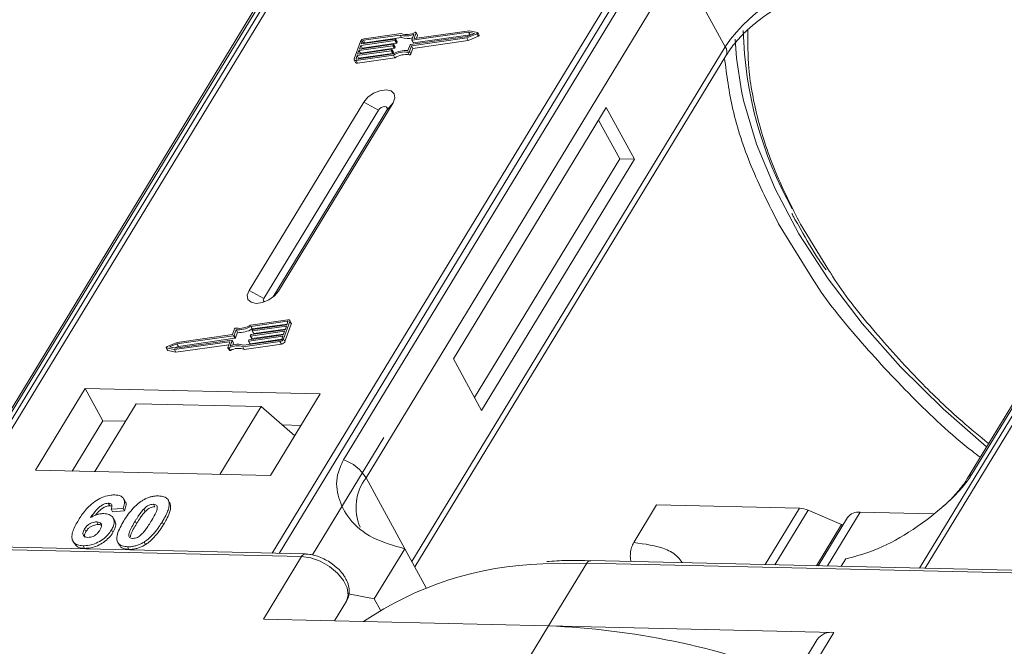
# Model space of a CAD drawing. Header units: millimetres. Extents: x 1675 to 3137, y 343 to 1376.
# Tile 62 of 84: x 2742 to 2790, y 1142 to 1173. Entities that reach past the tile are written whole.
import ezdxf

# ---------------------------------------------------------------- set-up
doc = ezdxf.new("R2010")
doc.units = ezdxf.units.MM

msp = doc.modelspace()

# ---------------------------------------------------------------- linework, layer by layer
at = {"color": 7, "linetype": 'Continuous', "lineweight": 15}
for p, q in [((2759.636, 1182.972), (2737.956, 1147.343)), ((2738.225, 1147.336), (2759.922, 1182.994)), ((2776.139, 1182.621), (2754.442, 1146.964)), ((2754.775, 1146.957), (2776.455, 1182.587)), ((2807.763, 1181.868), (2786.083, 1146.238)), ((2786.352, 1146.232), (2808.049, 1181.889)), ((2755.611, 1176.907), (2740.299, 1151.741)), ((2740.513, 1151.927), (2755.826, 1177.093)), ((2773.23, 1176.694), (2757.917, 1151.528)), ((2759.025, 1150.651), (2774.338, 1175.817)), ((2776.579, 1171.719), (2774.338, 1175.817)), ((2803.738, 1175.802), (2788.425, 1150.637)), ((2788.639, 1150.823), (2803.952, 1175.989)), ((2764.038, 1172.429), (2761.278, 1172.037)), ((2761.379, 1172.136), (2761.471, 1172.392)), ((2764.082, 1172.503), (2761.395, 1172.121)), ((2761.539, 1172.285), (2761.471, 1172.411)), ((2761.471, 1172.392), (2761.54, 1172.266)), ((2763.961, 1172.216), (2764.323, 1172.369)), ((2764.323, 1172.369), (2764.038, 1172.429)), ((2764.107, 1172.303), (2764.038, 1172.429)), ((2764.47, 1172.42), (2764.082, 1172.503)), ((2764.554, 1172.284), (2764.485, 1172.41)), ((2758.751, 1171.981), (2758.445, 1171.13)), ((2760.426, 1172.017), (2758.766, 1171.782)), ((2758.791, 1171.852), (2760.451, 1172.088)), ((2758.842, 1171.994), (2758.791, 1171.852)), ((2758.835, 1171.655), (2760.495, 1171.891)), ((2758.911, 1171.869), (2758.842, 1171.994)), ((2760.689, 1172.29), (2758.901, 1172.036)), ((2758.901, 1172.036), (2758.97, 1171.91)), ((2760.743, 1172.365), (2758.926, 1172.107)), ((2758.97, 1171.91), (2760.758, 1172.164)), ((2760.495, 1171.891), (2760.426, 1172.017)), ((2760.468, 1172.074), (2760.455, 1172.038)), ((2760.524, 1171.912), (2760.455, 1172.038)), ((2760.537, 1171.957), (2760.468, 1172.083)), ((2760.537, 1171.948), (2760.468, 1172.074)), ((2760.524, 1171.912), (2760.537, 1171.948)), ((2760.758, 1172.164), (2760.689, 1172.29)), ((2761.202, 1171.825), (2763.961, 1172.216)), ((2761.245, 1171.763), (2763.954, 1172.148)), ((2761.262, 1172.052), (2761.36, 1172.326)), ((2761.262, 1172.043), (2761.331, 1171.917)), ((2761.347, 1171.911), (2761.278, 1172.037)), ((2761.314, 1171.637), (2764.023, 1172.022)), ((2761.347, 1171.911), (2764.107, 1172.303)), ((2761.387, 1172.121), (2761.379, 1172.136)), ((2761.493, 1172.135), (2761.54, 1172.266)), ((2763.954, 1172.148), (2764.446, 1172.355)), ((2764.023, 1172.022), (2763.954, 1172.148)), ((2764.023, 1172.022), (2764.515, 1172.229)), ((2764.107, 1172.303), (2764.147, 1172.295)), ((2764.446, 1172.355), (2764.515, 1172.229)), ((2760.248, 1171.521), (2758.587, 1171.285)), ((2758.613, 1171.356), (2760.273, 1171.592)), ((2758.677, 1171.533), (2758.613, 1171.356)), ((2760.337, 1171.769), (2758.677, 1171.533)), ((2758.746, 1171.407), (2758.677, 1171.533)), ((2758.702, 1171.604), (2760.362, 1171.84)), ((2758.766, 1171.782), (2758.702, 1171.604)), ((2758.733, 1171.373), (2758.746, 1171.407)), ((2758.746, 1171.407), (2760.406, 1171.643)), ((2758.835, 1171.655), (2758.766, 1171.782)), ((2758.822, 1171.621), (2758.835, 1171.655)), ((2760.317, 1171.395), (2760.248, 1171.521)), ((2760.29, 1171.577), (2760.277, 1171.542)), ((2760.346, 1171.416), (2760.277, 1171.542)), ((2760.358, 1171.46), (2760.289, 1171.586)), ((2760.29, 1171.577), (2760.359, 1171.451)), ((2760.406, 1171.643), (2760.337, 1171.769)), ((2760.346, 1171.416), (2760.359, 1171.451)), ((2760.379, 1171.825), (2760.366, 1171.79)), ((2760.435, 1171.664), (2760.366, 1171.79)), ((2760.448, 1171.709), (2760.379, 1171.835)), ((2760.448, 1171.699), (2760.379, 1171.825)), ((2760.435, 1171.664), (2760.448, 1171.699)), ((2761.069, 1171.448), (2761.138, 1171.322)), ((2761.074, 1171.529), (2761.173, 1171.804)), ((2761.146, 1171.489), (2761.245, 1171.763)), ((2761.215, 1171.363), (2761.146, 1171.489)), ((2761.215, 1171.363), (2761.314, 1171.637)), ((2761.314, 1171.637), (2761.245, 1171.763)), ((2776.579, 1171.719), (2761.266, 1146.553)), ((2758.446, 1171.075), (2758.515, 1170.949)), ((2758.587, 1171.285), (2758.536, 1171.143)), ((2758.536, 1171.143), (2758.552, 1171.115)), ((2758.544, 1171.043), (2760.361, 1171.301)), ((2758.613, 1170.917), (2758.544, 1171.043)), ((2758.57, 1171.114), (2760.357, 1171.368)), ((2758.656, 1171.159), (2758.587, 1171.285)), ((2758.613, 1170.917), (2760.429, 1171.175)), ((2758.644, 1171.125), (2758.656, 1171.159)), ((2758.656, 1171.159), (2760.317, 1171.395)), ((2760.429, 1171.175), (2760.361, 1171.301)), ((2761.409, 1146.292), (2776.613, 1171.278)), ((2758.909, 1169.013), (2753.306, 1159.807)), ((2758.909, 1169.013), (2759.629, 1168.623)), ((2759.629, 1168.623), (2754.027, 1159.417)), ((2754.487, 1159.49), (2760.039, 1168.614)), ((2754.743, 1159.774), (2760.345, 1168.981)), ((2760.345, 1168.981), (2760.039, 1168.614)), ((2770.761, 1168.741), (2763.291, 1156.465)), ((2772.14, 1166.22), (2770.761, 1168.741)), ((2771.422, 1166.236), (2770.387, 1168.127)), ((2764.326, 1154.574), (2771.422, 1166.236)), ((2764.671, 1153.944), (2772.14, 1166.22)), ((2772.14, 1166.22), (2771.422, 1166.236)), ((2779.184, 1163.068), (2780.912, 1160.281)), ((2781.684, 1160.734), (2780.262, 1163.044)), ((2754.027, 1159.417), (2753.306, 1159.807)), ((2754.743, 1159.774), (2754.554, 1159.548)), ((2755.199, 1158.373), (2753.383, 1158.115)), ((2755.174, 1158.302), (2753.386, 1158.048)), ((2753.455, 1157.922), (2753.386, 1158.048)), ((2753.455, 1157.922), (2755.168, 1158.166)), ((2755.13, 1158.06), (2753.47, 1157.825)), ((2753.496, 1157.896), (2755.156, 1158.131)), ((2754.993, 1157.435), (2755.298, 1158.286)), ((2755.062, 1157.309), (2755.367, 1158.16)), ((2755.067, 1157.883), (2755.13, 1158.06)), ((2755.156, 1158.131), (2755.207, 1158.273)), ((2755.2, 1158.254), (2755.174, 1158.302)), ((2755.366, 1158.215), (2755.297, 1158.341)), ((2755.298, 1158.286), (2755.367, 1158.16)), ((2752.541, 1157.592), (2749.782, 1157.2)), ((2752.498, 1157.653), (2749.789, 1157.268)), ((2749.851, 1157.074), (2752.61, 1157.466)), ((2752.597, 1157.927), (2752.498, 1157.653)), ((2752.61, 1157.466), (2752.541, 1157.592)), ((2752.669, 1157.887), (2752.571, 1157.613)), ((2752.64, 1157.487), (2752.571, 1157.613)), ((2752.64, 1157.487), (2752.738, 1157.761)), ((2752.738, 1157.761), (2752.669, 1157.887)), ((2754.952, 1157.564), (2753.292, 1157.328)), ((2753.317, 1157.399), (2754.978, 1157.635)), ((2753.364, 1157.591), (2753.377, 1157.626)), ((2753.365, 1157.582), (2753.434, 1157.456)), ((2755.041, 1157.812), (2753.381, 1157.576)), ((2753.45, 1157.45), (2753.381, 1157.576)), ((2753.406, 1157.647), (2755.067, 1157.883)), ((2753.45, 1157.45), (2754.99, 1157.669)), ((2753.454, 1157.839), (2753.466, 1157.875)), ((2753.454, 1157.83), (2753.523, 1157.704)), ((2753.539, 1157.699), (2753.47, 1157.825)), ((2753.539, 1157.699), (2755.079, 1157.917)), ((2754.901, 1157.422), (2754.952, 1157.564)), ((2754.978, 1157.635), (2755.041, 1157.812)), ((2749.258, 1157.006), (2749.327, 1156.88)), ((2749.274, 1156.996), (2749.661, 1156.914)), ((2749.343, 1156.87), (2749.274, 1156.996)), ((2749.789, 1157.268), (2749.297, 1157.061)), ((2749.782, 1157.2), (2749.42, 1157.048)), ((2749.42, 1157.048), (2749.706, 1156.987)), ((2749.661, 1156.914), (2752.348, 1157.295)), ((2749.665, 1156.996), (2749.851, 1157.074)), ((2749.706, 1156.987), (2752.465, 1157.379)), ((2749.73, 1156.788), (2752.319, 1157.155)), ((2749.851, 1157.074), (2749.782, 1157.2)), ((2752.364, 1157.281), (2752.272, 1157.024)), ((2752.273, 1157.006), (2752.342, 1156.88)), ((2752.395, 1156.875), (2752.326, 1157.001)), ((2752.361, 1157.271), (2752.348, 1157.295)), ((2752.482, 1157.365), (2752.383, 1157.09)), ((2752.55, 1157.248), (2752.481, 1157.374)), ((2752.551, 1157.239), (2752.482, 1157.365)), ((2752.513, 1157.134), (2752.551, 1157.239)), ((2753.001, 1157.051), (2754.817, 1157.309)), ((2753.07, 1156.925), (2753.001, 1157.051)), ((2753.055, 1157.126), (2754.843, 1157.38)), ((2753.07, 1156.925), (2754.886, 1157.183)), ((2753.275, 1157.343), (2753.288, 1157.378)), ((2753.276, 1157.334), (2753.344, 1157.207)), ((2753.361, 1157.202), (2753.292, 1157.328)), ((2753.361, 1157.202), (2754.901, 1157.421)), ((2754.817, 1157.309), (2754.886, 1157.183)), ((2755.062, 1157.309), (2754.993, 1157.435)), ((2749.343, 1156.87), (2749.73, 1156.788)), ((2749.73, 1156.788), (2749.661, 1156.914)), ((2763.291, 1156.465), (2764.671, 1153.944)), ((2745.29, 1155.012), (2742.863, 1151.022)), ((2756.783, 1154.748), (2745.29, 1155.012)), ((2745.29, 1155.012), (2746.153, 1153.436)), ((2754.356, 1150.758), (2756.783, 1154.748)), ((2747.789, 1154.27), (2745.772, 1150.955)), ((2747.789, 1154.27), (2753.894, 1154.129)), ((2751.878, 1150.815), (2753.894, 1154.129)), ((2753.894, 1154.129), (2755.539, 1152.702)), ((2746.153, 1153.436), (2744.659, 1150.981)), ((2747.266, 1153.41), (2746.153, 1153.436)), ((2755.849, 1153.213), (2754.926, 1153.234)), ((2759.897, 1152.622), (2756.405, 1146.883)), ((2742.863, 1151.022), (2754.356, 1150.758)), ((2759.025, 1150.651), (2760.921, 1147.184)), ((2746.427, 1149.405), (2746.496, 1149.279)), ((2747.25, 1149.493), (2747.181, 1149.619)), ((2748.631, 1149.354), (2748.7, 1149.228)), ((2749.311, 1149.615), (2749.305, 1149.626)), ((2749.384, 1149.496), (2749.453, 1149.37)), ((2772.107, 1147.483), (2773.227, 1149.324)), ((2773.227, 1149.324), (2780.211, 1149.164)), ((2747.145, 1149.154), (2746.561, 1149.115)), ((2746.561, 1149.115), (2746.63, 1148.989)), ((2746.63, 1148.989), (2747.214, 1149.027)), ((2747.145, 1149.154), (2747.214, 1149.027)), ((2748.228, 1148.995), (2748.159, 1149.121)), ((2780.211, 1149.164), (2778.537, 1146.411)), ((2780.63, 1149.065), (2779.009, 1146.401)), ((2780.63, 1149.065), (2782.261, 1148.37)), ((2781.573, 1146.342), (2783.173, 1148.971)), ((2786.749, 1148.889), (2783.173, 1148.971)), ((2745.862, 1148.492), (2745.931, 1148.366)), ((2746.74, 1148.546), (2746.671, 1148.673)), ((2747.736, 1148.528), (2747.805, 1148.402)), ((2749.062, 1148.498), (2749.131, 1148.372)), ((2781.034, 1146.354), (2782.261, 1148.37)), ((2782.563, 1148.712), (2781.127, 1146.352)), ((2782.305, 1148.289), (2782.261, 1148.37)), ((2745.264, 1148.148), (2745.333, 1148.022)), ((2746.583, 1148.107), (2746.652, 1147.981)), ((2721.69, 1147.587), (2755.873, 1146.803)), ((2756.056, 1146.927), (2721.872, 1147.712)), ((2744.698, 1147.557), (2744.767, 1147.431)), ((2746.886, 1147.491), (2746.955, 1147.364)), ((2748.174, 1147.511), (2748.242, 1147.385)), ((2745.192, 1147.327), (2745.261, 1147.201)), ((2747.367, 1147.277), (2747.436, 1147.151)), ((2760.921, 1147.184), (2759.427, 1144.729)), ((2760.921, 1147.184), (2761.964, 1145.279)), ((2755.873, 1146.803), (2754.006, 1143.734)), ((2767.657, 1146.444), (2769.817, 1146.483)), ((2767.949, 1143.414), (2769.817, 1146.483)), ((2769.817, 1146.483), (2804, 1145.698)), ((2804.182, 1145.823), (2769.999, 1146.607)), ((2782.249, 1146.326), (2782.471, 1146.69)), ((2758.165, 1144.971), (2759.427, 1144.729)), ((2758.066, 1144.627), (2757.474, 1143.654)), ((2757.474, 1143.654), (2758.066, 1144.627)), ((2759.427, 1144.729), (2759.727, 1144.182)), ((2754.006, 1143.734), (2767.949, 1143.414)), ((2767.949, 1143.414), (2766.268, 1140.652)), ((2781.893, 1143.094), (2767.949, 1143.414)), ((2780.212, 1140.332), (2781.893, 1143.094)), ((2781.079, 1142.748), (2779.211, 1139.678))]:
    msp.add_line(p, q, dxfattribs=at)
at = {"color": 7, "linetype": 'Continuous', "lineweight": 15, "flags": 128}
for points in [[(2761.417, 1172.415), (2761.429, 1172.419), (2761.441, 1172.422), (2761.451, 1172.422), (2761.46, 1172.419), (2761.467, 1172.415), (2761.471, 1172.409), (2761.473, 1172.401), (2761.471, 1172.392)], [(2764.47, 1172.42), (2764.479, 1172.417), (2764.485, 1172.41), (2764.488, 1172.402), (2764.486, 1172.392), (2764.48, 1172.381), (2764.471, 1172.371), (2764.459, 1172.362), (2764.446, 1172.355)], [(2760.451, 1172.088), (2760.456, 1172.089), (2760.46, 1172.088), (2760.463, 1172.087), (2760.466, 1172.085), (2760.468, 1172.083), (2760.469, 1172.08), (2760.469, 1172.077), (2760.468, 1172.074)], [(2761.278, 1172.037), (2761.274, 1172.037), (2761.27, 1172.037), (2761.267, 1172.039), (2761.264, 1172.04), (2761.262, 1172.043), (2761.261, 1172.045), (2761.261, 1172.048), (2761.262, 1172.052)], [(2761.395, 1172.121), (2761.391, 1172.121), (2761.387, 1172.121), (2761.384, 1172.122), (2761.381, 1172.124), (2761.379, 1172.126), (2761.378, 1172.129), (2761.378, 1172.132), (2761.379, 1172.136)], [(2764.515, 1172.229), (2764.528, 1172.236), (2764.54, 1172.245), (2764.549, 1172.255), (2764.555, 1172.266), (2764.556, 1172.276), (2764.554, 1172.284)], [(2777.377, 1169.568), (2777.134, 1171.161), (2777.07, 1172.083)], [(2760.273, 1171.592), (2760.277, 1171.592), (2760.281, 1171.592), (2760.285, 1171.591), (2760.287, 1171.589), (2760.289, 1171.587), (2760.29, 1171.584), (2760.29, 1171.581), (2760.29, 1171.577)], [(2760.362, 1171.84), (2760.367, 1171.84), (2760.371, 1171.84), (2760.374, 1171.839), (2760.377, 1171.837), (2760.379, 1171.835), (2760.38, 1171.832), (2760.38, 1171.829), (2760.379, 1171.825)], [(2758.544, 1171.043), (2758.518, 1171.042), (2758.494, 1171.044), (2758.474, 1171.05), (2758.458, 1171.061), (2758.447, 1171.074), (2758.441, 1171.091), (2758.44, 1171.11), (2758.445, 1171.13)], [(2758.536, 1171.143), (2758.535, 1171.136), (2758.535, 1171.13), (2758.537, 1171.125), (2758.541, 1171.12), (2758.546, 1171.117), (2758.553, 1171.114), (2758.561, 1171.114), (2758.57, 1171.114)], [(2760.345, 1168.981), (2760.434, 1169.217), (2760.399, 1169.419), (2760.247, 1169.558), (2760, 1169.611), (2759.697, 1169.57), (2759.383, 1169.443), (2759.106, 1169.247), (2758.909, 1169.013)], [(2789.356, 1152.167), (2787.23, 1154.018), (2785.148, 1156.072), (2783.266, 1158.197), (2781.606, 1160.37), (2780.183, 1162.57), (2779.014, 1164.771), (2778.11, 1166.952), (2777.481, 1169.09), (2777.377, 1169.568)], [(2760.039, 1168.614), (2760.064, 1168.681), (2760.054, 1168.739), (2760.011, 1168.779), (2759.94, 1168.794), (2759.854, 1168.782), (2759.764, 1168.746), (2759.686, 1168.69), (2759.629, 1168.623)], [(2753.306, 1159.807), (2753.218, 1159.57), (2753.253, 1159.368), (2753.405, 1159.229), (2753.651, 1159.176), (2753.955, 1159.217), (2754.269, 1159.344), (2754.545, 1159.54), (2754.743, 1159.774)], [(2754.027, 1159.417), (2754.002, 1159.349), (2754.012, 1159.291), (2754.055, 1159.252), (2754.06, 1159.25)], [(2755.207, 1158.273), (2755.208, 1158.28), (2755.208, 1158.286), (2755.206, 1158.292), (2755.202, 1158.296), (2755.197, 1158.3), (2755.19, 1158.302), (2755.182, 1158.303), (2755.174, 1158.302)], [(2755.199, 1158.373), (2755.225, 1158.375), (2755.249, 1158.373), (2755.269, 1158.366), (2755.285, 1158.356), (2755.297, 1158.342), (2755.303, 1158.326), (2755.303, 1158.307), (2755.298, 1158.286)], [(2753.381, 1157.576), (2753.377, 1157.576), (2753.373, 1157.577), (2753.369, 1157.578), (2753.367, 1157.579), (2753.365, 1157.582), (2753.364, 1157.584), (2753.364, 1157.588), (2753.364, 1157.591)], [(2753.47, 1157.825), (2753.466, 1157.824), (2753.462, 1157.825), (2753.459, 1157.826), (2753.456, 1157.828), (2753.454, 1157.83), (2753.453, 1157.833), (2753.453, 1157.836), (2753.454, 1157.839)], [(2749.274, 1156.996), (2749.264, 1157), (2749.258, 1157.006), (2749.256, 1157.015), (2749.258, 1157.025), (2749.263, 1157.035), (2749.272, 1157.045), (2749.284, 1157.054), (2749.297, 1157.061)], [(2752.326, 1157.001), (2752.314, 1156.997), (2752.303, 1156.995), (2752.292, 1156.995), (2752.283, 1156.997), (2752.276, 1157.002), (2752.272, 1157.008), (2752.271, 1157.015), (2752.272, 1157.024)], [(2752.348, 1157.295), (2752.352, 1157.295), (2752.356, 1157.295), (2752.36, 1157.294), (2752.362, 1157.292), (2752.364, 1157.29), (2752.365, 1157.287), (2752.365, 1157.284), (2752.364, 1157.281)], [(2752.465, 1157.379), (2752.469, 1157.379), (2752.473, 1157.379), (2752.477, 1157.378), (2752.479, 1157.376), (2752.481, 1157.374), (2752.482, 1157.371), (2752.482, 1157.368), (2752.482, 1157.365)], [(2753.292, 1157.328), (2753.287, 1157.328), (2753.284, 1157.328), (2753.28, 1157.329), (2753.277, 1157.331), (2753.276, 1157.333), (2753.275, 1157.336), (2753.274, 1157.339), (2753.275, 1157.343)], [(2752.342, 1156.88), (2752.345, 1156.875), (2752.352, 1156.871), (2752.361, 1156.869), (2752.372, 1156.869), (2752.383, 1156.871), (2752.395, 1156.875)], [(2755.873, 1146.803), (2756.32, 1146.739), (2756.787, 1146.572), (2757.236, 1146.316), (2757.626, 1145.994), (2757.925, 1145.633), (2758.106, 1145.264), (2758.155, 1144.918), (2758.066, 1144.627)]]:
    msp.add_lwpolyline(points, dxfattribs=at)
at = {"color": 7, "linetype": 'Continuous', "lineweight": 15}
for centre, radius, start, end in [((2782.752, 1167.567), 7.439, 91.2925, 146.0732), ((2761.025, 1173.134), 0.819, 249.8549, 298.6145), ((2796.281, 1172.997), 18.828, 181.473, 209.2705), ((2758.956, 1171.881), 0.229, 97.4207, 153.8527), ((2758.911, 1171.961), 0.0762, 97.4207, 153.8527), ((2758.98, 1171.834), 0.0769, 97.5763, 152.4403), ((2760.421, 1172.055), 0.0381, 277.4207, 333.8527), ((2760.49, 1171.929), 0.0381, 277.4207, 333.8527), ((2760.527, 1171.952), 0.011, 336.9348, 26.0002), ((2760.98, 1173.149), 0.907, 251.2927, 294.8085), ((2761.039, 1172.967), 0.85, 250.6487, 287.8017), ((2761.343, 1171.925), 0.0149, 216.6597, 287.1115), ((2761.52, 1172.275), 0.0214, 336.1246, 26.8104), ((2760.243, 1171.559), 0.0381, 277.4207, 333.8527), ((2760.312, 1171.432), 0.0381, 277.4207, 333.8527), ((2760.332, 1171.807), 0.0381, 277.4207, 333.8527), ((2760.96, 1170.362), 1.173, 84.4424, 120.9301), ((2760.349, 1171.455), 0.011, 336.9348, 26.0002), ((2760.903, 1170.464), 0.998, 80.3986, 122.9491), ((2760.401, 1171.681), 0.0381, 277.4207, 333.8527), ((2760.438, 1171.704), 0.011, 336.9348, 26.0002), ((2761.08, 1171.521), 0.0736, 261.7629, 334.647), ((2761.207, 1171.787), 0.0381, 97.4207, 153.8527), ((2776.238, 1171.471), 0.422, 332.7392, 35.9387), ((2758.587, 1171.002), 0.0892, 216.6597, 287.1115), ((2760.972, 1170.338), 0.998, 80.3986, 122.9491), ((2761.149, 1171.394), 0.0736, 261.7629, 334.647), ((2752.663, 1157.896), 0.0736, 81.7629, 154.647), ((2752.783, 1159.055), 1.173, 264.4424, 300.9301), ((2752.84, 1158.952), 0.998, 260.3986, 302.9491), ((2755.307, 1158.186), 0.0661, 336.9348, 26.0002), ((2752.537, 1157.63), 0.0381, 277.4207, 333.8527), ((2752.606, 1157.504), 0.0381, 277.4207, 333.8527), ((2752.852, 1158.929), 1.173, 264.4424, 300.9301), ((2753.411, 1157.61), 0.0381, 97.4207, 153.8527), ((2753.446, 1157.465), 0.0149, 216.6597, 287.1115), ((2753.501, 1157.858), 0.0381, 97.4207, 153.8527), ((2753.535, 1157.713), 0.0149, 216.6597, 287.1115), ((2752.719, 1156.282), 0.819, 69.8549, 118.6145), ((2752.764, 1156.267), 0.907, 71.2927, 114.8085), ((2752.788, 1156.156), 0.819, 69.8549, 118.6145), ((2752.54, 1157.243), 0.011, 336.9348, 26.0002), ((2753.322, 1157.361), 0.0381, 97.4207, 153.8527), ((2753.356, 1157.216), 0.0149, 216.6597, 287.1115), ((2754.788, 1157.536), 0.229, 277.4207, 333.8527), ((2754.833, 1157.456), 0.0762, 277.4207, 333.8527), ((2754.857, 1157.41), 0.229, 277.4207, 333.8527), ((2749.345, 1156.891), 0.0212, 210.2186, 262.8226), ((2757.275, 1149.579), 2.052, 31.4947, 71.765), ((2788.837, 1150.379), 0.486, 114.0436, 148.1804), ((2760.97, 1149.188), 2.434, 143.0587, 202.974), ((2780.161, 1148.01), 1.154, 66.0507, 87.522), ((2783.093, 1148.312), 0.664, 83.0653, 142.99), ((2756.065, 1146.717), 0.21, 92.0598, 156.0028), ((2768.125, 1129.979), 16.472, 91.6287, 124.0831), ((2770.016, 1146.387), 0.221, 94.3757, 154.3004), ((2766.372, 1105.557), 37.889, 68.9709, 87.6149), ((2781.777, 1142.236), 0.865, 82.2958, 143.7595)]:
    msp.add_arc(centre, radius, start, end, dxfattribs=at)
for points, knots in [([(2776.629, 1171.28), (2776.677, 1171.366), (2776.848, 1171.665), (2777.255, 1172.143), (2777.782, 1172.657), (2778.337, 1173.106), (2778.864, 1173.467), (2779.233, 1173.677), (2779.368, 1173.753)], [0, 0, 0, 0, 0.097286, 0.340622, 0.525469, 0.686972, 0.885597, 1, 1, 1, 1]), ([(2780.262, 1163.044), (2779.833, 1163.888), (2778.961, 1165.605), (2778.128, 1168.164), (2777.681, 1170.504), (2777.682, 1171.923), (2777.683, 1172.545)], [0, 0, 0, 0, 0.255322, 0.518562, 0.789217, 1, 1, 1, 1]), ([(2776.546, 1171.169), (2776.654, 1170.338), (2776.876, 1168.623), (2777.764, 1165.892), (2778.712, 1164.006), (2779.184, 1163.068)], [0, 0, 0, 0, 0.321295, 0.662487, 1, 1, 1, 1]), ([(2779.84, 1163.572), (2779.869, 1163.508), (2779.963, 1163.308), (2780.087, 1163.108), (2780.172, 1162.971)], [0, 0, 0, 0, 0.317467, 1, 1, 1, 1]), ([(2780.172, 1162.971), (2780.445, 1162.474), (2780.844, 1161.75), (2781.347, 1161.032), (2781.506, 1160.806)], [0, 0, 0, 0, 0.685846, 1, 1, 1, 1]), ([(2789.453, 1152.325), (2789.015, 1152.685), (2787.836, 1153.653), (2785.896, 1155.52), (2783.762, 1157.891), (2782.307, 1159.712), (2781.729, 1160.659), (2781.684, 1160.734)], [0, 0, 0, 0, 0.139905, 0.376826, 0.679842, 0.974606, 1, 1, 1, 1]), ([(2780.912, 1160.281), (2780.915, 1160.276), (2781.512, 1159.311), (2783.083, 1157.391), (2785.662, 1154.605), (2787.702, 1152.671), (2788.915, 1151.749), (2789.043, 1151.652)], [0, 0, 0, 0, 0.001708, 0.316913, 0.637904, 0.961869, 1, 1, 1, 1]), ([(2757.917, 1151.528), (2757.805, 1151.282), (2757.521, 1150.652), (2757.63, 1149.634), (2758.187, 1148.56), (2759.278, 1147.64), (2760.375, 1147.336), (2760.921, 1147.184)], [0, 0, 0, 0, 0.125713, 0.321276, 0.524466, 0.763484, 1, 1, 1, 1]), ([(2782.471, 1146.69), (2782.989, 1146.827), (2784.025, 1147.101), (2785.773, 1148.071), (2787.21, 1149.181), (2788.175, 1150.145), (2788.514, 1150.64), (2788.639, 1150.823)], [0, 0, 0, 0, 0.249096, 0.498243, 0.745205, 0.90541, 1, 1, 1, 1]), ([(2788.423, 1150.636), (2788.42, 1150.629), (2788.326, 1150.446), (2788.011, 1150.043), (2787.61, 1149.585), (2787.317, 1149.33), (2787.238, 1149.261)], [0, 0, 0, 0, 0.014876, 0.423831, 0.846052, 1, 1, 1, 1]), ([(2744.963, 1148.575), (2745.015, 1148.657), (2745.171, 1148.903), (2745.444, 1149.243), (2745.834, 1149.55), (2746.196, 1149.73), (2746.513, 1149.809), (2746.685, 1149.812), (2746.747, 1149.812)], [0, 0, 0, 0, 0.142337, 0.429127, 0.589943, 0.751205, 0.909895, 1, 1, 1, 1]), ([(2746.747, 1149.812), (2746.841, 1149.804), (2747.01, 1149.788), (2747.166, 1149.67), (2747.236, 1149.496), (2747.208, 1149.312), (2747.159, 1149.189), (2747.145, 1149.154)], [0, 0, 0, 0, 0.2426908, 0.4390024, 0.635006, 0.8950587, 1, 1, 1, 1]), ([(2748.073, 1149.529), (2748.124, 1149.559), (2748.227, 1149.62), (2748.391, 1149.688), (2748.558, 1149.736), (2748.693, 1149.757), (2748.801, 1149.764), (2748.853, 1149.764), (2748.88, 1149.764)], [0, 0, 0, 0, 0.193776, 0.3936, 0.587864, 0.788908, 0.894169, 1, 1, 1, 1]), ([(2748.88, 1149.764), (2748.927, 1149.761), (2749.022, 1149.756), (2749.148, 1149.726), (2749.256, 1149.675), (2749.323, 1149.612), (2749.363, 1149.55), (2749.377, 1149.514), (2749.384, 1149.496)], [0, 0, 0, 0, 0.192627, 0.388684, 0.582013, 0.783201, 0.891038, 1, 1, 1, 1]), ([(2746.427, 1149.405), (2746.386, 1149.402), (2746.304, 1149.398), (2746.158, 1149.339), (2745.991, 1149.235), (2745.778, 1149.015), (2745.649, 1148.831), (2745.56, 1148.706)], [0, 0, 0, 0, 0.112049, 0.22438, 0.370115, 0.570276, 1, 1, 1, 1]), ([(2745.806, 1148.823), (2745.806, 1148.823), (2745.863, 1148.901), (2745.966, 1149.02), (2746.143, 1149.167), (2746.294, 1149.244), (2746.416, 1149.277), (2746.473, 1149.278), (2746.496, 1149.279)], [0, 0, 0, 0, 0.000071, 0.368569, 0.571075, 0.774891, 0.911654, 1, 1, 1, 1]), ([(2746.561, 1149.115), (2746.582, 1149.162), (2746.613, 1149.238), (2746.602, 1149.328), (2746.556, 1149.379), (2746.491, 1149.401), (2746.445, 1149.404), (2746.427, 1149.405)], [0, 0, 0, 0, 0.33384, 0.524547, 0.716372, 0.891824, 1, 1, 1, 1]), ([(2746.496, 1149.279), (2746.535, 1149.278), (2746.578, 1149.276), (2746.603, 1149.257), (2746.606, 1149.255)], [0, 0, 0, 0, 0.900108, 1, 1, 1, 1]), ([(2747.186, 1148.546), (2747.238, 1148.628), (2747.355, 1148.814), (2747.604, 1149.136), (2747.862, 1149.392), (2748.052, 1149.516), (2748.073, 1149.529)], [0, 0, 0, 0, 0.237381, 0.538918, 0.949082, 1, 1, 1, 1]), ([(2747.214, 1149.027), (2747.242, 1149.107), (2747.296, 1149.268), (2747.303, 1149.435), (2747.25, 1149.488), (2747.246, 1149.491)], [0, 0, 0, 0, 0.4817849, 0.9693075, 1, 1, 1, 1]), ([(2748.159, 1149.121), (2748.202, 1149.163), (2748.271, 1149.231), (2748.396, 1149.306), (2748.509, 1149.345), (2748.587, 1149.354), (2748.626, 1149.354), (2748.631, 1149.354)], [0, 0, 0, 0, 0.334804, 0.542561, 0.750382, 0.970721, 1, 1, 1, 1]), ([(2748.631, 1149.354), (2748.67, 1149.35), (2748.739, 1149.342), (2748.803, 1149.294), (2748.83, 1149.206), (2748.8, 1149.038), (2748.679, 1148.794), (2748.566, 1148.606), (2748.51, 1148.51)], [0, 0, 0, 0, 0.105646, 0.186221, 0.267042, 0.431541, 0.712708, 1, 1, 1, 1]), ([(2749.384, 1149.496), (2749.392, 1149.462), (2749.408, 1149.394), (2749.397, 1149.25), (2749.351, 1149.067), (2749.263, 1148.863), (2749.166, 1148.672), (2749.097, 1148.556), (2749.062, 1148.498)], [0, 0, 0, 0, 0.118432, 0.239329, 0.449434, 0.664178, 0.83182, 1, 1, 1, 1]), ([(2749.131, 1148.372), (2749.179, 1148.454), (2749.287, 1148.636), (2749.423, 1148.938), (2749.491, 1149.2), (2749.461, 1149.335), (2749.453, 1149.37)], [0, 0, 0, 0, 0.2367747, 0.5279276, 0.8783337, 1, 1, 1, 1]), ([(2749.453, 1149.37), (2749.441, 1149.402), (2749.423, 1149.451), (2749.383, 1149.486), (2749.37, 1149.498)], [0, 0, 0, 0, 0.667997, 1, 1, 1, 1]), ([(2745.56, 1148.706), (2745.612, 1148.735), (2745.716, 1148.793), (2745.855, 1148.847), (2745.965, 1148.875), (2746.046, 1148.891), (2746.127, 1148.899), (2746.179, 1148.899), (2746.205, 1148.899)], [0, 0, 0, 0, 0.243654, 0.49576, 0.617892, 0.741503, 0.870025, 1, 1, 1, 1]), ([(2746.205, 1148.899), (2746.297, 1148.89), (2746.484, 1148.87), (2746.653, 1148.732), (2746.732, 1148.542), (2746.701, 1148.323), (2746.62, 1148.173), (2746.583, 1148.107)], [0, 0, 0, 0, 0.210216, 0.421975, 0.620016, 0.831037, 1, 1, 1, 1]), ([(2747.736, 1148.528), (2747.761, 1148.569), (2747.812, 1148.651), (2747.883, 1148.762), (2747.951, 1148.861), (2748.014, 1148.948), (2748.081, 1149.035), (2748.133, 1149.092), (2748.159, 1149.121)], [0, 0, 0, 0, 0.20527, 0.410616, 0.557148, 0.703844, 0.851475, 1, 1, 1, 1]), ([(2747.805, 1148.402), (2747.83, 1148.443), (2747.881, 1148.525), (2747.952, 1148.636), (2748.02, 1148.735), (2748.083, 1148.822), (2748.15, 1148.909), (2748.202, 1148.966), (2748.228, 1148.995)], [0, 0, 0, 0, 0.20527, 0.410616, 0.557148, 0.703844, 0.851475, 1, 1, 1, 1]), ([(2748.228, 1148.995), (2748.271, 1149.037), (2748.34, 1149.105), (2748.465, 1149.18), (2748.578, 1149.219), (2748.656, 1149.228), (2748.695, 1149.228), (2748.7, 1149.228)], [0, 0, 0, 0, 0.334804, 0.542561, 0.750382, 0.970721, 1, 1, 1, 1]), ([(2745.192, 1147.327), (2745.099, 1147.336), (2744.912, 1147.353), (2744.729, 1147.482), (2744.633, 1147.674), (2744.661, 1148.007), (2744.812, 1148.322), (2744.942, 1148.539), (2744.963, 1148.575)], [0, 0, 0, 0, 0.148269, 0.297647, 0.442421, 0.607851, 0.935658, 1, 1, 1, 1]), ([(2745.264, 1148.148), (2745.298, 1148.198), (2745.354, 1148.282), (2745.483, 1148.385), (2745.612, 1148.449), (2745.744, 1148.489), (2745.824, 1148.491), (2745.862, 1148.492)], [0, 0, 0, 0, 0.276721, 0.45687, 0.637007, 0.824068, 1, 1, 1, 1]), ([(2745.333, 1148.022), (2745.367, 1148.072), (2745.423, 1148.156), (2745.552, 1148.258), (2745.681, 1148.323), (2745.813, 1148.363), (2745.893, 1148.365), (2745.931, 1148.366)], [0, 0, 0, 0, 0.276721, 0.45687, 0.637007, 0.824068, 1, 1, 1, 1]), ([(2745.862, 1148.492), (2745.909, 1148.488), (2745.995, 1148.48), (2746.075, 1148.419), (2746.11, 1148.334), (2746.086, 1148.22), (2746.04, 1148.138), (2746.016, 1148.095)], [0, 0, 0, 0, 0.213757, 0.394944, 0.576585, 0.777311, 1, 1, 1, 1]), ([(2745.931, 1148.366), (2745.98, 1148.363), (2746.048, 1148.36), (2746.086, 1148.327), (2746.097, 1148.318)], [0, 0, 0, 0, 0.715718, 1, 1, 1, 1]), ([(2746.652, 1147.981), (2746.695, 1148.063), (2746.782, 1148.228), (2746.802, 1148.427), (2746.746, 1148.513), (2746.729, 1148.54)], [0, 0, 0, 0, 0.401791, 0.807526, 1, 1, 1, 1]), ([(2747.367, 1147.277), (2747.273, 1147.285), (2747.086, 1147.302), (2746.906, 1147.43), (2746.816, 1147.627), (2746.877, 1148.006), (2747.06, 1148.326), (2747.186, 1148.546)], [0, 0, 0, 0, 0.1475277, 0.2965695, 0.43214, 0.6087374, 1, 1, 1, 1]), ([(2747.616, 1147.686), (2747.57, 1147.692), (2747.496, 1147.702), (2747.435, 1147.757), (2747.418, 1147.851), (2747.452, 1148.02), (2747.577, 1148.259), (2747.683, 1148.438), (2747.736, 1148.528)], [0, 0, 0, 0, 0.125351, 0.202197, 0.279182, 0.459742, 0.727968, 1, 1, 1, 1]), ([(2747.507, 1147.77), (2747.511, 1147.802), (2747.525, 1147.917), (2747.649, 1148.134), (2747.753, 1148.312), (2747.805, 1148.402)], [0, 0, 0, 0, 0.159501, 0.57679, 1, 1, 1, 1]), ([(2748.51, 1148.51), (2748.484, 1148.469), (2748.434, 1148.388), (2748.362, 1148.277), (2748.295, 1148.178), (2748.232, 1148.091), (2748.165, 1148.004), (2748.114, 1147.948), (2748.088, 1147.92)], [0, 0, 0, 0, 0.205942, 0.411959, 0.558149, 0.704502, 0.851801, 1, 1, 1, 1]), ([(2749.062, 1148.498), (2749.011, 1148.416), (2748.894, 1148.23), (2748.649, 1147.912), (2748.392, 1147.655), (2748.201, 1147.529), (2748.174, 1147.511)], [0, 0, 0, 0, 0.236629, 0.537361, 0.932986, 1, 1, 1, 1]), ([(2748.242, 1147.385), (2748.291, 1147.418), (2748.389, 1147.484), (2748.553, 1147.624), (2748.728, 1147.806), (2748.89, 1148.009), (2749.023, 1148.198), (2749.095, 1148.314), (2749.131, 1148.372)], [0, 0, 0, 0, 0.11827, 0.23888, 0.450732, 0.667209, 0.83334, 1, 1, 1, 1]), ([(2745.43, 1147.736), (2745.384, 1147.742), (2745.291, 1147.753), (2745.209, 1147.827), (2745.177, 1147.926), (2745.203, 1148.039), (2745.244, 1148.113), (2745.264, 1148.148)], [0, 0, 0, 0, 0.207905, 0.419981, 0.630626, 0.821735, 1, 1, 1, 1]), ([(2746.583, 1148.107), (2746.527, 1148.024), (2746.415, 1147.859), (2746.154, 1147.628), (2745.837, 1147.449), (2745.498, 1147.337), (2745.294, 1147.33), (2745.192, 1147.327)], [0, 0, 0, 0, 0.197831, 0.3973, 0.59891, 0.798741, 1, 1, 1, 1]), ([(2745.278, 1147.732), (2745.268, 1147.756), (2745.245, 1147.809), (2745.273, 1147.913), (2745.313, 1147.987), (2745.333, 1148.022)], [0, 0, 0, 0, 0.296139, 0.660307, 1, 1, 1, 1]), ([(2745.261, 1147.201), (2745.362, 1147.204), (2745.563, 1147.211), (2745.893, 1147.318), (2746.204, 1147.49), (2746.474, 1147.719), (2746.592, 1147.892), (2746.652, 1147.981)], [0, 0, 0, 0, 0.198208, 0.398397, 0.584963, 0.787074, 1, 1, 1, 1]), ([(2746.016, 1148.095), (2745.981, 1148.043), (2745.925, 1147.958), (2745.805, 1147.85), (2745.686, 1147.785), (2745.555, 1147.742), (2745.474, 1147.738), (2745.43, 1147.736)], [0, 0, 0, 0, 0.288697, 0.463553, 0.639942, 0.801808, 1, 1, 1, 1]), ([(2748.088, 1147.92), (2748.045, 1147.878), (2747.976, 1147.81), (2747.852, 1147.735), (2747.74, 1147.696), (2747.662, 1147.687), (2747.622, 1147.686), (2747.616, 1147.686)], [0, 0, 0, 0, 0.333678, 0.540413, 0.747264, 0.961209, 1, 1, 1, 1]), ([(2744.778, 1147.437), (2744.806, 1147.39), (2744.873, 1147.28), (2745.064, 1147.212), (2745.213, 1147.204), (2745.261, 1147.201)], [0, 0, 0, 0, 0.338595, 0.784132, 1, 1, 1, 1]), ([(2746.967, 1147.372), (2746.988, 1147.334), (2747.041, 1147.236), (2747.22, 1147.167), (2747.374, 1147.155), (2747.436, 1147.151)], [0, 0, 0, 0, 0.2754092, 0.7103646, 1, 1, 1, 1]), ([(2748.174, 1147.511), (2748.123, 1147.481), (2748.02, 1147.42), (2747.856, 1147.352), (2747.689, 1147.304), (2747.553, 1147.283), (2747.446, 1147.277), (2747.393, 1147.277), (2747.367, 1147.277)], [0, 0, 0, 0, 0.193769, 0.393564, 0.587886, 0.789131, 0.894283, 1, 1, 1, 1]), ([(2747.436, 1147.151), (2747.485, 1147.151), (2747.583, 1147.152), (2747.742, 1147.175), (2747.907, 1147.22), (2748.048, 1147.277), (2748.16, 1147.335), (2748.215, 1147.368), (2748.242, 1147.385)], [0, 0, 0, 0, 0.193594, 0.390501, 0.584817, 0.78683, 0.892868, 1, 1, 1, 1]), ([(2772.107, 1147.483), (2772.068, 1147.406), (2771.992, 1147.254), (2771.942, 1146.964), (2771.936, 1146.721), (2771.966, 1146.596), (2771.975, 1146.562)], [0, 0, 0, 0, 0.295987, 0.591974, 0.887961, 1, 1, 1, 1]), ([(2774.483, 1146.504), (2774.415, 1146.597), (2774.216, 1146.87), (2773.503, 1147.306), (2772.657, 1147.413), (2772.107, 1147.483)], [0, 0, 0, 0, 0.152259, 0.448917, 1, 1, 1, 1]), ([(2757.188, 1146.569), (2756.987, 1146.672), (2756.709, 1146.815), (2756.323, 1146.91), (2756.151, 1146.916), (2756.058, 1146.919)], [0, 0, 0, 0, 0.538027, 0.74783, 1, 1, 1, 1]), ([(2758.018, 1145.726), (2757.992, 1145.776), (2757.914, 1145.929), (2757.657, 1146.233), (2757.369, 1146.44), (2757.188, 1146.569)], [0, 0, 0, 0, 0.1526432, 0.4684968, 1, 1, 1, 1]), ([(2770.008, 1146.59), (2769.613, 1146.604), (2768.872, 1146.63), (2768.178, 1146.576), (2767.855, 1146.551)], [0, 0, 0, 0, 0.533839, 1, 1, 1, 1]), ([(2758.065, 1144.646), (2758.078, 1144.661), (2758.186, 1144.788), (2758.218, 1145.131), (2758.16, 1145.482), (2758.047, 1145.676), (2758.018, 1145.726)], [0, 0, 0, 0, 0.054424, 0.449377, 0.857077, 1, 1, 1, 1])]:
    msp.add_open_spline(points, degree=3, knots=knots, dxfattribs=at)

doc.saveas('drawing.dxf')
